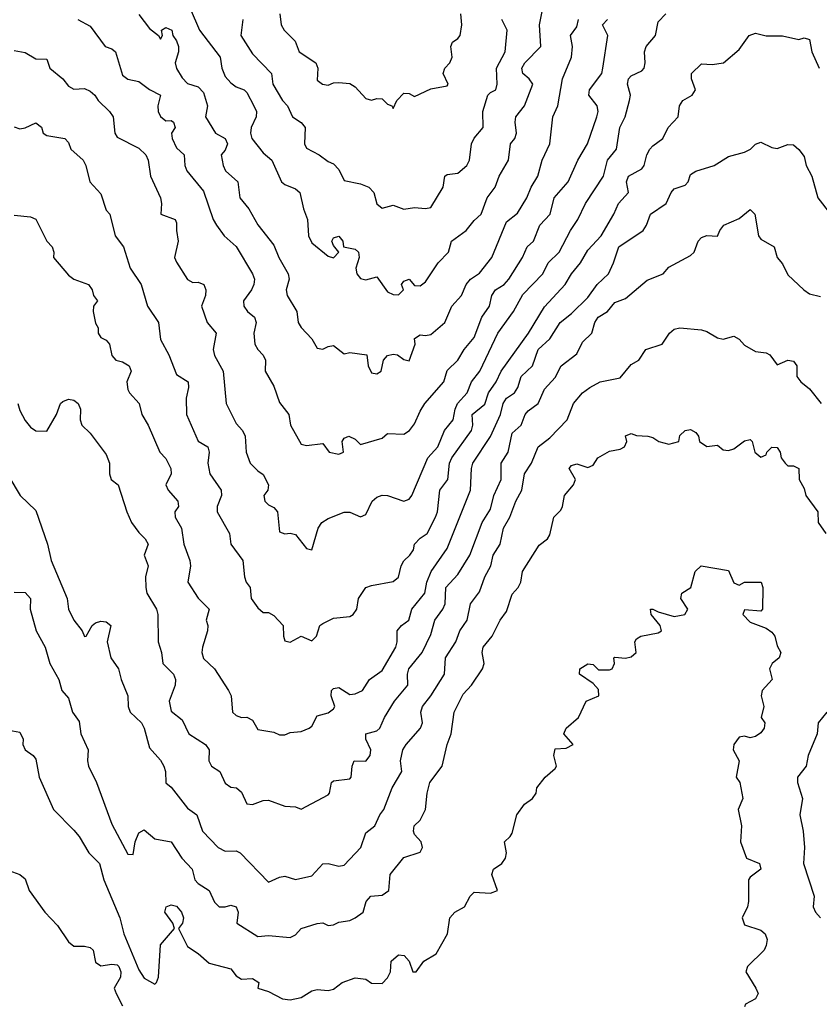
# Model space of a CAD drawing. Header units: metres. Extents: x -51132 to -49532, y -231222 to -229437.
# Tile 138 of 256: x -50477 to -50403, y -230682 to -230591. Entities that reach past the tile are written whole.
import ezdxf

# ---------------------------------------------------------------- set-up
doc = ezdxf.new("R2010")
doc.units = ezdxf.units.M
for name, color, linetype in [('CONTOUR_HALF', 8, 'Continuous'), ('CONTOUR_INDEX', 1, 'Continuous'), ('CONTOUR_INTER', 3, 'Continuous')]:
    doc.layers.add(name, color=color, linetype=linetype)

msp = doc.modelspace()

# ---------------------------------------------------------------- linework, layer by layer
at = {"layer": 'CONTOUR_HALF'}
for points, elevation in [([(-50460.827, -230589.759), (-50459.962, -230591.759), (-50458.039, -230594.259), (-50457.907, -230595.259), (-50457.58, -230596.035), (-50457.08, -230596.621), (-50456.58, -230596.976), (-50455.836, -230597.259), (-50455.58, -230597.511), (-50454.931, -230598.759), (-50454.711, -230599.259), (-50454.727, -230599.759), (-50455.174, -230600.759), (-50455.238, -230601.259), (-50455.122, -230601.759), (-50454.08, -230603.076), (-50453.29, -230603.759), (-50452.396, -230605.759), (-50452.08, -230606.029), (-50451.08, -230606.423), (-50450.697, -230606.759), (-50450.356, -230608.259), (-50449.978, -230609.259), (-50449.877, -230610.759), (-50449.58, -230611.391), (-50448.08, -230612.628), (-50447.58, -230612.778), (-50447.076, -230612.259), (-50447.58, -230611.653), (-50447.73, -230611.259), (-50447.58, -230610.929), (-50447.08, -230610.794), (-50446.728, -230611.259), (-50446.646, -230611.759), (-50445.58, -230611.99), (-50445.255, -230612.259), (-50445.212, -230612.759), (-50445.51, -230613.759), (-50445.413, -230614.259), (-50445.08, -230614.691), (-50444.58, -230614.833), (-50443.58, -230614.546), (-50442.58, -230615.919), (-50442.08, -230616.177), (-50441.58, -230616.207), (-50441.107, -230615.759), (-50441.287, -230615.259), (-50441.08, -230614.958), (-50440.58, -230614.758), (-50440.08, -230615.333), (-50439.58, -230615.384), (-50439.08, -230615.005), (-50437.913, -230613.259), (-50436.962, -230612.259), (-50436.664, -230611.259), (-50435.323, -230610.259), (-50434.58, -230609.334), (-50433.925, -230608.759), (-50433.365, -230607.259), (-50432.625, -230606.259), (-50432.258, -230605.259), (-50431.416, -230603.759), (-50431.214, -230602.259), (-50430.833, -230601.759), (-50430.665, -230601.259), (-50430.799, -230600.259), (-50430.736, -230599.759), (-50429.937, -230598.759), (-50429.156, -230596.759), (-50429.491, -230596.259), (-50430.088, -230595.759), (-50430.175, -230595.259), (-50429.885, -230594.759), (-50428.404, -230593.259), (-50428.529, -230591.259), (-50428.052, -230588.759)], 73.5), ([(-50471.214, -230590.759), (-50470.08, -230591.373), (-50468.696, -230593.259), (-50468.08, -230593.486), (-50467.741, -230593.759), (-50467.08, -230595.905), (-50466.58, -230596.28), (-50465.58, -230596.509), (-50464.58, -230597.236), (-50463.565, -230597.759), (-50463.823, -230598.759), (-50463.771, -230599.259), (-50463.58, -230599.742), (-50463.08, -230600.134), (-50462.58, -230600.105), (-50462.369, -230600.259), (-50462.223, -230600.759), (-50462.544, -230601.259), (-50462.479, -230601.759), (-50462.08, -230602.619), (-50461.366, -230603.259), (-50461.321, -230604.259), (-50461.127, -230604.759), (-50459.58, -230606.625), (-50458.689, -230609.259), (-50458.39, -230609.759), (-50457.692, -230610.759), (-50456.58, -230611.744), (-50455.08, -230614.264), (-50454.891, -230614.759), (-50454.937, -230615.259), (-50455.16, -230615.759), (-50455.896, -230616.759), (-50455.879, -230617.259), (-50455.541, -230617.759), (-50454.891, -230618.259), (-50454.719, -230618.759), (-50454.93, -230619.759), (-50454.839, -230620.759), (-50454.58, -230621.255), (-50454.08, -230621.78), (-50453.868, -230622.259), (-50453.901, -230623.259), (-50453.08, -230624.654), (-50452.58, -230626.157), (-50451.693, -230627.259), (-50451.544, -230628.259), (-50450.58, -230630.012), (-50450.08, -230630.141), (-50448.58, -230629.938), (-50447.983, -230630.759), (-50447.08, -230630.94), (-50446.664, -230630.759), (-50446.791, -230629.759), (-50446.58, -230629.467), (-50446.157, -230629.259), (-50445.58, -230629.54), (-50445.08, -230630.048), (-50443.08, -230629.467), (-50442.58, -230629.016), (-50441.08, -230629.076), (-50440.558, -230628.759), (-50440.08, -230628.13), (-50439.58, -230626.945), (-50439.136, -230626.259), (-50437.392, -230624.259), (-50437.08, -230623.202), (-50436.087, -230622.259), (-50435.514, -230621.259), (-50434.58, -230620.144), (-50433.884, -230618.259), (-50433.157, -230617.259), (-50432.935, -230616.259), (-50432.594, -230615.759), (-50431.815, -230615.259), (-50431.375, -230614.759), (-50430.125, -230612.759), (-50429.67, -230611.759), (-50429.08, -230611.242), (-50428.497, -230609.759), (-50427.563, -230608.759), (-50427.179, -230607.259), (-50425.902, -230605.759), (-50424.992, -230603.759), (-50424.092, -230602.259), (-50423.255, -230599.759), (-50423.131, -230599.259), (-50423.21, -230598.759), (-50423.973, -230597.759), (-50423.909, -230597.259), (-50422.782, -230595.759), (-50422.675, -230595.259), (-50422.24, -230592.259), (-50422.704, -230591.259), (-50422.255, -230590.759)], 74.5), ([(-50452.528, -230590.259), (-50452.421, -230591.259), (-50452.137, -230591.759), (-50451.113, -230592.759), (-50450.741, -230593.759), (-50449.22, -230594.759), (-50449.037, -230595.259), (-50449.08, -230596.39), (-50448.582, -230596.759), (-50448.08, -230596.849), (-50447.58, -230596.635), (-50447.08, -230596.593), (-50446.08, -230596.695), (-50445.58, -230596.991), (-50444.58, -230598.071), (-50444.08, -230598.213), (-50443.58, -230598.071), (-50443.08, -230598.11), (-50442.58, -230598.587), (-50442.195, -230598.759), (-50442.08, -230598.989), (-50441.74, -230598.259), (-50441.08, -230597.571), (-50440.58, -230597.598), (-50440.08, -230597.872), (-50438.58, -230597.173), (-50437.08, -230596.901), (-50436.972, -230596.759), (-50437.431, -230595.759), (-50437.302, -230595.259), (-50436.836, -230594.759), (-50436.626, -230594.259), (-50436.738, -230593.259), (-50436.58, -230592.856), (-50436.08, -230592.54), (-50435.878, -230592.259), (-50435.731, -230591.259), (-50435.797, -230590.259)], 72.5), ([(-50477.08, -230600.682), (-50476.58, -230600.859), (-50476.08, -230600.77), (-50475.08, -230600.327), (-50474.58, -230600.714), (-50474.415, -230601.259), (-50474.08, -230601.474), (-50472.409, -230601.759), (-50472.08, -230602.127), (-50471.851, -230602.759), (-50470.723, -230603.759), (-50470.475, -230604.259), (-50470.115, -230605.759), (-50469.08, -230606.877), (-50468.58, -230608.383), (-50468.237, -230608.759), (-50467.757, -230610.759), (-50466.993, -230611.759), (-50466.366, -230613.759), (-50465.348, -230615.259), (-50464.758, -230617.259), (-50463.767, -230618.759), (-50463.58, -230620.328), (-50462.808, -230621.759), (-50462.08, -230623.582), (-50461.01, -230624.259), (-50460.972, -230624.759), (-50461.203, -230625.759), (-50461.169, -230627.259), (-50460.08, -230629.72), (-50459.188, -230630.259), (-50459.072, -230630.759), (-50459.184, -230631.759), (-50459.009, -230632.759), (-50457.974, -230634.259), (-50457.92, -230634.759), (-50458.318, -230635.759), (-50458.328, -230636.259), (-50457.18, -230638.259), (-50457.083, -230639.259), (-50455.964, -230640.759), (-50455.804, -230642.259), (-50455.651, -230642.759), (-50455.29, -230643.259), (-50455.203, -230644.259), (-50454.58, -230645.135), (-50454.08, -230645.555), (-50453.58, -230645.552), (-50453.08, -230645.836), (-50452.216, -230646.759), (-50452.212, -230647.759), (-50452.08, -230648.191), (-50451.58, -230648.298), (-50450.58, -230647.751), (-50449.58, -230648.177), (-50449.14, -230647.759), (-50448.834, -230646.759), (-50448.58, -230646.569), (-50447.58, -230646.093), (-50446.08, -230645.941), (-50445.771, -230645.759), (-50445.432, -230645.259), (-50445.27, -230644.259), (-50444.58, -230643.26), (-50444.08, -230643.063), (-50442.08, -230642.707), (-50441.58, -230642.303), (-50441.328, -230641.259), (-50441.08, -230640.792), (-50440.512, -230640.259), (-50440.196, -230639.759), (-50440.08, -230639.231), (-50439.58, -230638.698), (-50438.929, -230638.259), (-50438.156, -230636.759), (-50437.96, -230636.259), (-50437.737, -230634.259), (-50437.016, -230633.259), (-50436.845, -230631.759), (-50436.656, -230631.259), (-50434.81, -230628.759), (-50434.715, -230628.259), (-50434.769, -230627.259), (-50433.58, -230626.311), (-50433.242, -230625.259), (-50432.548, -230624.259), (-50432.072, -230623.259), (-50429.545, -230619.759), (-50428.08, -230617.331), (-50426.175, -230615.259), (-50425.589, -230614.259), (-50424.757, -230613.259), (-50424.08, -230612.088), (-50422.839, -230610.759), (-50421.678, -230608.759), (-50421.249, -230607.759), (-50420.329, -230606.759), (-50420.499, -230605.759), (-50420.318, -230605.259), (-50419.08, -230604.58), (-50418.88, -230604.259), (-50418.631, -230603.259), (-50418.34, -230602.759), (-50418.08, -230602.433), (-50417.148, -230601.759), (-50416.643, -230600.759), (-50415.733, -230599.759), (-50415.607, -230598.759), (-50415.307, -230598.259), (-50414.43, -230597.759), (-50414.136, -230597.259), (-50414.48, -230596.259), (-50414.483, -230595.759), (-50413.58, -230594.868), (-50412.58, -230594.926), (-50411.524, -230594.759), (-50410.08, -230593.533), (-50409.173, -230592.259), (-50408.58, -230592.019), (-50407.58, -230592.265), (-50406.08, -230592.291), (-50404.58, -230592.622), (-50404.08, -230592.476), (-50403.58, -230592.607), (-50403.365, -230593.759), (-50402.678, -230595.259)], 75.5), ([(-50476.768, -230626.259), (-50476.58, -230626.895), (-50476.08, -230627.821), (-50475.58, -230628.437), (-50475.08, -230628.765), (-50474.08, -230628.819), (-50473.189, -230627.259), (-50472.811, -230626.259), (-50472.58, -230626.067), (-50472.08, -230625.851), (-50471.58, -230625.945), (-50471.188, -230626.259), (-50470.962, -230626.759), (-50470.984, -230627.759), (-50470.854, -230628.259), (-50470.08, -230628.985), (-50468.58, -230630.97), (-50468.286, -230631.759), (-50468.283, -230632.759), (-50468.134, -230633.259), (-50467.48, -230633.759), (-50466.683, -230636.259), (-50466.237, -230637.259), (-50465.58, -230638.174), (-50464.973, -230638.759), (-50464.718, -230639.259), (-50465.092, -230640.259), (-50464.706, -230641.259), (-50464.945, -230642.259), (-50464.937, -230643.259), (-50464.822, -230643.759), (-50463.923, -230645.259), (-50463.82, -230645.759), (-50463.798, -230648.259), (-50463.483, -230649.259), (-50463.366, -230650.259), (-50462.356, -230651.259), (-50462.17, -230651.759), (-50462.222, -230652.259), (-50462.755, -230653.759), (-50462.58, -230654.67), (-50461.58, -230655.474), (-50460.965, -230656.759), (-50459.412, -230657.759), (-50459.07, -230658.259), (-50459.096, -230659.259), (-50458.87, -230659.759), (-50458.08, -230660.249), (-50457.58, -230661.313), (-50457.08, -230661.71), (-50456.534, -230661.759), (-50456.08, -230662.144), (-50455.58, -230663.238), (-50455.08, -230663.298), (-50454.08, -230662.932), (-50453.58, -230662.912), (-50452.08, -230663.46), (-50451.08, -230663.526), (-50450.58, -230663.725), (-50448.08, -230662.403), (-50447.951, -230662.259), (-50447.778, -230661.259), (-50447.58, -230661.098), (-50446.08, -230660.915), (-50445.951, -230660.759), (-50445.853, -230659.759), (-50445.676, -230659.259), (-50444.58, -230659.287), (-50444.184, -230658.759), (-50444.125, -230658.259), (-50444.598, -230657.259), (-50444.588, -230656.759), (-50443.58, -230656.507), (-50443.297, -230656.259), (-50442.872, -230655.259), (-50441.95, -230653.759), (-50440.703, -230652.259), (-50440.747, -230651.259), (-50440.611, -230650.759), (-50439.395, -230649.259), (-50438.58, -230647.582), (-50438.228, -230646.259), (-50437.475, -230645.259), (-50437.258, -230644.759), (-50437.191, -230643.259), (-50436.08, -230642.062), (-50434.966, -230640.259), (-50433.852, -230637.259), (-50433.08, -230636.025), (-50432.767, -230634.759), (-50432.09, -230633.259), (-50432.084, -230631.759), (-50431.439, -230630.759), (-50431.08, -230628.984), (-50430.226, -230628.259), (-50429.867, -230627.259), (-50429.58, -230626.921), (-50428.678, -230626.259), (-50428.08, -230624.92), (-50427.08, -230623.837), (-50426.55, -230622.759), (-50425.08, -230621.645), (-50424.58, -230620.575), (-50423.704, -230619.759), (-50423.415, -230618.759), (-50423.126, -230618.259), (-50422.257, -230617.759), (-50421.58, -230616.903), (-50420.58, -230616.554), (-50418.58, -230614.853), (-50417.114, -230614.259), (-50416.58, -230613.651), (-50414.58, -230612.562), (-50414.257, -230612.259), (-50413.887, -230611.259), (-50413.58, -230610.914), (-50413.08, -230610.742), (-50412.08, -230610.776), (-50411.888, -230610.259), (-50411.515, -230609.759), (-50410.08, -230609.156), (-50409.08, -230608.332), (-50408.624, -230608.759), (-50408.287, -230610.759), (-50408.08, -230611.081), (-50406.84, -230611.759), (-50406.564, -230612.759), (-50406.08, -230613.359), (-50405.58, -230614.364), (-50404.109, -230615.759), (-50403.58, -230616.115), (-50402.58, -230616.377)], 76.5), ([(-50477.08, -230643.692), (-50476.08, -230643.715), (-50475.591, -230644.259), (-50475.606, -230645.259), (-50475.049, -230647.259), (-50474.238, -230648.759), (-50473.797, -230650.259), (-50472.978, -230651.759), (-50472.69, -230652.759), (-50472.08, -230653.481), (-50471.689, -230654.759), (-50471.08, -230655.627), (-50470.936, -230656.759), (-50470.263, -230658.259), (-50470.32, -230659.259), (-50470.227, -230659.759), (-50469.486, -230661.259), (-50468.08, -230665.102), (-50466.58, -230667.885), (-50466.08, -230667.922), (-50465.924, -230666.759), (-50465.58, -230665.914), (-50465.08, -230665.643), (-50464.08, -230666.463), (-50462.58, -230666.758), (-50461.6, -230668.259), (-50460.637, -230669.259), (-50460.386, -230670.259), (-50460.08, -230670.603), (-50459.08, -230671.239), (-50458.58, -230672.324), (-50458.149, -230672.759), (-50457.58, -230672.767), (-50457.08, -230672.608), (-50456.579, -230672.759), (-50456.394, -230673.259), (-50456.515, -230674.259), (-50454.58, -230675.48), (-50453.58, -230675.409), (-50451.58, -230675.595), (-50451.08, -230675.332), (-50450.564, -230674.759), (-50449.08, -230674.29), (-50448.58, -230674.243), (-50448.08, -230674.492), (-50447.58, -230674.418), (-50447.08, -230674.175), (-50446.08, -230674.022), (-50445.58, -230673.775), (-50444.846, -230673.259), (-50444.555, -230672.259), (-50444.118, -230671.759), (-50443.08, -230671.687), (-50442.463, -230671.259), (-50442.348, -230669.759), (-50441.08, -230668.187), (-50439.58, -230667.707), (-50439.365, -230667.259), (-50439.47, -230666.759), (-50440.08, -230666.071), (-50440.199, -230665.759), (-50440.13, -230665.259), (-50439.58, -230664.752), (-50439.074, -230663.759), (-50438.918, -230662.259), (-50438.674, -230661.259), (-50437.536, -230659.759), (-50437.087, -230657.759), (-50436.697, -230656.759), (-50436.435, -230654.759), (-50435.58, -230653.103), (-50434.832, -230652.259), (-50433.801, -230650.759), (-50433.658, -230650.259), (-50433.828, -230649.259), (-50433.745, -230648.759), (-50432.905, -230647.759), (-50432.17, -230646.259), (-50431.58, -230645.469), (-50431.08, -230643.869), (-50430.518, -230643.259), (-50430.255, -230642.759), (-50430.108, -230641.759), (-50428.58, -230639.34), (-50427.813, -230638.759), (-50427.58, -230638.394), (-50427.205, -230636.759), (-50426.58, -230636.103), (-50426.405, -230635.759), (-50426.228, -230634.759), (-50425.402, -230633.759), (-50425.222, -230633.259), (-50425.784, -230632.259), (-50425.58, -230631.989), (-50425.08, -230631.828), (-50424.08, -230632.172), (-50423.58, -230631.939), (-50423.164, -230631.259), (-50422.08, -230630.648), (-50421.08, -230630.475), (-50420.672, -230630.259), (-50420.47, -230629.759), (-50420.58, -230629.23), (-50420.08, -230629.027), (-50419.58, -230629.195), (-50418.514, -230629.259), (-50418.08, -230629.388), (-50417.525, -230629.759), (-50416.58, -230630.01), (-50415.676, -230629.759), (-50415.58, -230629.206), (-50415.08, -230628.731), (-50414.58, -230628.656), (-50414.08, -230628.924), (-50413.834, -230629.259), (-50413.762, -230629.759), (-50413.08, -230630.232), (-50412.08, -230630.105), (-50411.58, -230630.54), (-50411.08, -230630.587), (-50410.58, -230630.443), (-50409.58, -230629.709), (-50409.08, -230629.589), (-50408.883, -230629.759), (-50408.635, -230630.759), (-50408.08, -230631.203), (-50407.58, -230630.994), (-50407.525, -230630.759), (-50407.08, -230630.279), (-50406.58, -230630.302), (-50406.296, -230630.759), (-50406.193, -230631.259), (-50405.839, -230631.759), (-50405.58, -230631.998), (-50405.08, -230632.012), (-50404.58, -230632.249), (-50404.542, -230633.259), (-50404.08, -230634.105), (-50403.919, -230634.759), (-50402.813, -230636.259), (-50402.795, -230637.259), (-50402.076, -230638.259)], 77.5), ([(-50401.976, -230654.759), (-50402.79, -230655.759), (-50402.881, -230656.759), (-50403.707, -230658.759), (-50403.883, -230659.759), (-50404.691, -230660.759), (-50404.681, -230661.259), (-50404.237, -230662.759), (-50404.469, -230664.259), (-50404.168, -230665.759), (-50404.033, -230667.259), (-50404.132, -230668.759), (-50403.166, -230671.759), (-50403.245, -230672.759), (-50403.037, -230673.259), (-50402.58, -230673.768)], 77.5), ([(-50477.58, -230669.403), (-50476.58, -230669.762), (-50476.08, -230670.181), (-50475.699, -230671.259), (-50474.267, -230673.259), (-50473.08, -230674.477), (-50472.08, -230675.998), (-50471.58, -230676.397), (-50470.58, -230676.385), (-50470.08, -230676.518), (-50469.785, -230676.759), (-50469.58, -230677.869), (-50469.08, -230678.214), (-50468.08, -230678.061), (-50467.58, -230678.099), (-50467.421, -230678.259), (-50467.226, -230678.759), (-50467.263, -230679.259), (-50467.866, -230680.259), (-50467.67, -230680.759), (-50467.08, -230681.888)], 78.5)]:
    msp.add_lwpolyline(points, dxfattribs=dict(at, elevation=elevation))
at = {"layer": 'CONTOUR_INDEX', "elevation": 75}
msp.add_lwpolyline([(-50477.08, -230593.627), (-50476.08, -230593.82), (-50475.08, -230594.391), (-50474.08, -230594.435), (-50473.808, -230595.259), (-50472.609, -230596.259), (-50472.08, -230596.916), (-50471.58, -230597.208), (-50470.58, -230597.136), (-50470.08, -230597.4), (-50469.637, -230597.759), (-50469.324, -230598.259), (-50468.281, -230599.259), (-50467.941, -230599.759), (-50467.8, -230601.259), (-50467.58, -230601.648), (-50465.58, -230602.657), (-50464.915, -230603.259), (-50464.703, -230603.759), (-50464.496, -230605.259), (-50463.569, -230607.259), (-50463.479, -230607.759), (-50463.548, -230608.759), (-50462.227, -230609.259), (-50462.08, -230609.548), (-50462.105, -230610.259), (-50461.921, -230611.259), (-50462.264, -230612.759), (-50462.08, -230613.185), (-50461.08, -230614.796), (-50460.58, -230615.064), (-50460.08, -230615.037), (-50459.556, -230615.259), (-50459.39, -230615.759), (-50459.402, -230616.259), (-50459.775, -230617.259), (-50459.254, -230618.759), (-50458.43, -230619.759), (-50458.695, -230621.259), (-50458.58, -230621.814), (-50457.792, -230623.259), (-50457.503, -230626.259), (-50456.58, -230628.107), (-50455.998, -230628.759), (-50455.758, -230629.259), (-50455.641, -230630.759), (-50455.276, -230631.759), (-50454.58, -230632.476), (-50454.08, -230632.797), (-50453.573, -230633.759), (-50453.652, -230634.259), (-50454.029, -230634.759), (-50453.925, -230635.259), (-50453.58, -230635.611), (-50453.08, -230635.867), (-50452.756, -230636.259), (-50452.58, -230638.095), (-50452.08, -230638.289), (-50451.58, -230638.221), (-50451.08, -230638.367), (-50450.08, -230639.636), (-50449.58, -230639.767), (-50448.982, -230637.759), (-50448.65, -230637.259), (-50448.08, -230636.862), (-50446.58, -230636.302), (-50446.08, -230636.304), (-50445.08, -230636.72), (-50444.58, -230636.506), (-50443.994, -230635.259), (-50443.58, -230634.898), (-50443.08, -230634.724), (-50442.58, -230634.737), (-50441.08, -230635.276), (-50440.58, -230635.103), (-50440.351, -230634.759), (-50438.861, -230631.259), (-50437.945, -230630.259), (-50437.334, -230628.759), (-50436.515, -230627.759), (-50436.341, -230626.759), (-50436.109, -230626.259), (-50435.222, -230625.259), (-50434.812, -230624.259), (-50434.064, -230623.259), (-50432.4, -230619.759), (-50430.956, -230617.759), (-50430.08, -230616.171), (-50428.219, -230614.259), (-50427.729, -230613.259), (-50426.714, -230612.259), (-50425.689, -230610.259), (-50424.985, -230609.259), (-50424.299, -230607.759), (-50422.611, -230605.259), (-50422.258, -230603.759), (-50421.435, -230602.759), (-50421.107, -230600.759), (-50420.617, -230599.759), (-50420.225, -230598.259), (-50420.129, -230597.759), (-50420.418, -230596.759), (-50420.326, -230596.259), (-50420.08, -230595.981), (-50419.08, -230595.524), (-50418.879, -230595.259), (-50418.77, -230594.759), (-50418.825, -230593.759), (-50418.669, -230593.259), (-50417.817, -230592.259), (-50417.58, -230590.999), (-50416.873, -230590.259)], dxfattribs=at)
at = {"layer": 'CONTOUR_INTER'}
for points, elevation in [([(-50465.58, -230590.318), (-50464.58, -230591.604), (-50463.747, -230592.259), (-50463.58, -230592.597), (-50463.37, -230592.259), (-50463.487, -230591.759), (-50463.08, -230591.504), (-50462.524, -230591.759), (-50462.419, -230592.259), (-50462.08, -230592.729), (-50461.917, -230593.259), (-50461.915, -230593.759), (-50462.206, -230594.759), (-50462.08, -230595.284), (-50461.58, -230596.157), (-50461.08, -230596.685), (-50460.08, -230597.003), (-50459.58, -230597.518), (-50459.234, -230598.759), (-50459.408, -230599.759), (-50458.489, -230601.259), (-50457.58, -230601.75), (-50457.385, -230602.259), (-50457.58, -230602.829), (-50457.962, -230603.259), (-50457.787, -230604.259), (-50457.549, -230604.759), (-50456.407, -230605.759), (-50456.227, -230607.259), (-50455.404, -230608.259), (-50454.58, -230609.747), (-50453.08, -230611.613), (-50452.629, -230612.759), (-50451.764, -230614.259), (-50451.69, -230614.759), (-50451.967, -230615.759), (-50451.859, -230616.259), (-50450.955, -230617.759), (-50450.844, -230618.759), (-50450.58, -230619.215), (-50449.583, -230620.259), (-50449.08, -230621.127), (-50448.58, -230621.214), (-50448.08, -230620.969), (-50447.58, -230620.898), (-50446.58, -230621.649), (-50446.08, -230621.547), (-50444.492, -230621.759), (-50444.362, -230622.759), (-50444.08, -230623.405), (-50443.58, -230623.504), (-50443.167, -230623.259), (-50442.946, -230622.259), (-50442.58, -230621.828), (-50442.08, -230621.681), (-50441.677, -230621.759), (-50441.08, -230622.196), (-50440.58, -230622.294), (-50440.044, -230620.759), (-50440.08, -230620.229), (-50439.58, -230619.906), (-50439.08, -230619.975), (-50438.58, -230619.869), (-50437.293, -230618.759), (-50436.647, -230617.259), (-50435.743, -230616.259), (-50435.317, -230615.259), (-50434.914, -230614.759), (-50434.08, -230614.195), (-50432.935, -230612.759), (-50431.58, -230609.473), (-50430.58, -230608.665), (-50429.704, -230607.259), (-50429.308, -230606.259), (-50428.702, -230605.259), (-50428.296, -230603.759), (-50427.588, -230602.259), (-50427.312, -230599.759), (-50426.859, -230598.759), (-50426.423, -230596.259), (-50425.585, -230594.259), (-50425.476, -230593.259), (-50425.66, -230592.259), (-50425.08, -230591.448), (-50424.922, -230590.759)], 74), ([(-50455.946, -230590.759), (-50456.156, -230592.259), (-50455.08, -230593.937), (-50453.321, -230595.759), (-50453.181, -230596.759), (-50452.308, -230598.259), (-50451.831, -230598.759), (-50451.371, -230599.759), (-50450.58, -230600.296), (-50450.195, -230600.759), (-50450.275, -230602.259), (-50450.08, -230602.671), (-50448.902, -230603.259), (-50448.08, -230603.897), (-50447.58, -230604.12), (-50447.08, -230604.615), (-50446.58, -230605.646), (-50445.08, -230605.943), (-50444.325, -230606.259), (-50443.839, -230606.759), (-50443.58, -230607.805), (-50443.08, -230608.21), (-50442.08, -230607.923), (-50441.08, -230608.301), (-50440.08, -230608.134), (-50439.08, -230608.229), (-50438.58, -230608.154), (-50437.446, -230606.259), (-50437.29, -230605.259), (-50437.08, -230605.096), (-50436.08, -230604.955), (-50435.253, -230604.259), (-50435.017, -230603.759), (-50434.835, -230602.259), (-50434.58, -230601.723), (-50433.761, -230600.759), (-50433.793, -230599.259), (-50433.317, -230597.759), (-50433.08, -230597.504), (-50432.566, -230597.259), (-50432.445, -230596.759), (-50432.5, -230595.259), (-50431.727, -230593.759), (-50431.539, -230591.759), (-50432.016, -230590.759)], 73), ([(-50477.08, -230608.846), (-50475.58, -230609.012), (-50475.08, -230609.209), (-50474.08, -230611.254), (-50473.584, -230611.759), (-50473.436, -230612.259), (-50473.468, -230612.759), (-50472.08, -230614.396), (-50471.58, -230614.756), (-50470.214, -230615.259), (-50469.892, -230615.759), (-50469.766, -230616.259), (-50469.406, -230616.759), (-50469.761, -230617.259), (-50469.794, -230617.759), (-50469.58, -230618.841), (-50469.33, -230619.259), (-50469.329, -230619.759), (-50469.08, -230620.147), (-50468.58, -230620.385), (-50468.277, -230620.759), (-50468.08, -230621.812), (-50467.695, -230622.259), (-50467.08, -230622.393), (-50466.453, -230622.759), (-50466.289, -230623.259), (-50466.686, -230624.259), (-50466.58, -230624.946), (-50466.447, -230625.259), (-50465.554, -230626.259), (-50465.281, -230627.259), (-50464.706, -230628.259), (-50463.637, -230630.759), (-50463.08, -230631.316), (-50462.616, -230632.259), (-50462.572, -230632.759), (-50463.081, -230633.759), (-50462.857, -230634.259), (-50461.959, -230635.259), (-50461.908, -230635.759), (-50462.232, -230636.259), (-50462.216, -230636.759), (-50461.629, -230637.759), (-50461.407, -230639.259), (-50460.864, -230640.759), (-50460.796, -230641.259), (-50461.032, -230642.759), (-50460.08, -230644.248), (-50459.069, -230645.259), (-50459.344, -230646.259), (-50459.191, -230646.759), (-50459.223, -230647.259), (-50459.7, -230648.759), (-50459.751, -230649.259), (-50459.58, -230649.822), (-50458.58, -230650.77), (-50457.272, -230652.759), (-50457.038, -230653.259), (-50456.924, -230654.759), (-50456.58, -230655.088), (-50456.08, -230655.274), (-50455.58, -230655.237), (-50455.08, -230655.519), (-50454.58, -230656.362), (-50453.08, -230656.629), (-50452.58, -230656.862), (-50452.08, -230656.875), (-50451.58, -230656.646), (-50450.58, -230656.548), (-50449.813, -230656.259), (-50449.58, -230656.047), (-50449.08, -230655.12), (-50448.08, -230654.827), (-50447.58, -230654.456), (-50447.451, -230654.259), (-50447.797, -230653.259), (-50447.762, -230652.759), (-50447.58, -230652.587), (-50447.08, -230652.503), (-50446.08, -230653.122), (-50445.58, -230653.068), (-50444.901, -230652.759), (-50444.26, -230651.759), (-50443.08, -230650.922), (-50441.82, -230648.759), (-50441.688, -230648.259), (-50441.69, -230647.259), (-50441.31, -230646.759), (-50440.63, -230646.259), (-50440.351, -230645.259), (-50439.143, -230643.759), (-50438.939, -230642.759), (-50438.551, -230641.759), (-50437.08, -230639.65), (-50434.906, -230634.259), (-50434.836, -230632.259), (-50434.709, -230631.759), (-50433.08, -230629.293), (-50432.158, -230627.259), (-50431.9, -230626.259), (-50431.58, -230625.751), (-50430.857, -230625.259), (-50430.549, -230624.759), (-50430.221, -230623.759), (-50429.182, -230622.759), (-50428.667, -230621.259), (-50427.588, -230620.259), (-50426.635, -230618.759), (-50425.58, -230617.926), (-50424.08, -230616.458), (-50423.207, -230615.259), (-50422.178, -230614.259), (-50421.691, -230613.259), (-50421.219, -230611.759), (-50418.97, -230610.259), (-50418.643, -230609.759), (-50418.271, -230608.759), (-50416.823, -230607.759), (-50416.359, -230606.759), (-50416.08, -230606.429), (-50415.08, -230606.065), (-50414.803, -230605.759), (-50414.58, -230605.097), (-50414.08, -230604.794), (-50412.41, -230604.259), (-50411.08, -230603.44), (-50409.58, -230603.021), (-50409.032, -230602.759), (-50408.58, -230602.296), (-50408.08, -230602.096), (-50407.08, -230602.602), (-50406.58, -230602.678), (-50405.58, -230602.305), (-50405.08, -230602.356), (-50404.58, -230602.796), (-50404.08, -230603.43), (-50403.885, -230604.259), (-50403.361, -230605.259), (-50402.805, -230607.259), (-50401.632, -230608.759)], 76), ([(-50477.58, -230632.979), (-50476.539, -230634.759), (-50475.08, -230636.133), (-50474, -230639.259), (-50473.665, -230640.759), (-50472.187, -230644.259), (-50472.075, -230645.259), (-50471.58, -230646.266), (-50470.815, -230647.259), (-50470.58, -230647.788), (-50470.448, -230647.759), (-50469.876, -230646.759), (-50469.58, -230646.513), (-50469.08, -230646.374), (-50468.58, -230646.413), (-50468.152, -230646.759), (-50468.507, -230648.259), (-50468.166, -230649.759), (-50467.463, -230650.759), (-50467.205, -230651.759), (-50466.593, -230653.259), (-50466.543, -230654.259), (-50466.382, -230654.759), (-50465.311, -230655.759), (-50465.063, -230656.259), (-50464.58, -230658.055), (-50463.58, -230659.209), (-50463.254, -230659.759), (-50463.11, -230660.259), (-50463.08, -230661.29), (-50462.58, -230661.709), (-50461.08, -230663.646), (-50460.203, -230664.259), (-50459.686, -230665.759), (-50458.232, -230667.259), (-50457.58, -230667.597), (-50456.58, -230667.579), (-50456.206, -230667.759), (-50453.58, -230670.467), (-50452.58, -230670.008), (-50452.08, -230669.93), (-50451.08, -230670.214), (-50449.58, -230669.893), (-50448.58, -230668.787), (-50448.08, -230668.74), (-50447.08, -230668.986), (-50446.58, -230668.891), (-50445.053, -230667.259), (-50444.58, -230665.922), (-50443.766, -230665.259), (-50443.302, -230664.259), (-50442.931, -230663.759), (-50442.148, -230661.759), (-50441.256, -230660.259), (-50441.396, -230659.259), (-50441.178, -230658.259), (-50440.874, -230657.759), (-50439.542, -230656.259), (-50439.356, -230655.759), (-50439.514, -230654.759), (-50439.364, -230654.259), (-50438.584, -230653.259), (-50437.326, -230651.259), (-50437.236, -230649.759), (-50436.273, -230648.259), (-50435.895, -230647.259), (-50435.211, -230646.259), (-50434.918, -230644.759), (-50434.08, -230643.645), (-50433.599, -230642.259), (-50433.052, -230641.259), (-50432.815, -230640.259), (-50432.171, -230639.259), (-50431.861, -230637.759), (-50431.284, -230636.759), (-50430.728, -230635.259), (-50430.185, -230634.259), (-50429.932, -230632.759), (-50429.292, -230631.759), (-50428.658, -230630.259), (-50427.58, -230629.416), (-50425.987, -230627.759), (-50425.41, -230626.259), (-50424.58, -230625.268), (-50423.901, -230624.759), (-50422.925, -230624.259), (-50421.08, -230623.873), (-50420.08, -230622.656), (-50419.346, -230622.259), (-50418.713, -230621.259), (-50417.213, -230620.759), (-50416.527, -230619.759), (-50416.08, -230619.368), (-50415.58, -230619.246), (-50413.58, -230619.457), (-50413.08, -230619.609), (-50412.08, -230620.196), (-50411.58, -230620.294), (-50410.58, -230620.037), (-50410.08, -230620.312), (-50409.58, -230620.862), (-50408.58, -230621.446), (-50407.58, -230621.553), (-50407.243, -230621.759), (-50406.58, -230622.678), (-50405.58, -230622.245), (-50405.08, -230622.348), (-50404.764, -230622.759), (-50404.765, -230623.759), (-50404.379, -230624.259), (-50403.58, -230624.896), (-50402.513, -230626.259)], 77), ([(-50477.58, -230656.443), (-50476.58, -230656.609), (-50476.27, -230657.259), (-50476.294, -230657.759), (-50476.077, -230658.259), (-50475.33, -230658.759), (-50475.08, -230659.125), (-50474.778, -230660.759), (-50473.462, -230663.759), (-50471.58, -230665.676), (-50471.091, -230666.259), (-50470.184, -230667.759), (-50469.191, -230668.759), (-50468.807, -230670.259), (-50467.322, -230673.759), (-50466.955, -230675.259), (-50465.58, -230678.576), (-50465.08, -230679.33), (-50464.08, -230679.9), (-50463.938, -230679.759), (-50463.76, -230679.259), (-50463.56, -230676.259), (-50462.267, -230674.759), (-50462.426, -230674.259), (-50463.168, -230673.259), (-50463.048, -230672.759), (-50462.58, -230672.554), (-50462.08, -230672.695), (-50461.623, -230673.259), (-50461.45, -230673.759), (-50461.52, -230674.259), (-50461.904, -230674.759), (-50461.08, -230676.421), (-50460.08, -230677.078), (-50459.08, -230677.944), (-50457.08, -230678.485), (-50456.58, -230679.119), (-50456.08, -230679.421), (-50455.08, -230679.38), (-50454.488, -230679.759), (-50454.58, -230680.268), (-50453.58, -230680.566), (-50452.297, -230681.259), (-50451.58, -230681.359), (-50450.58, -230681.124), (-50449.58, -230680.5), (-50449.08, -230680.406), (-50448.08, -230680.473), (-50447.58, -230680.355), (-50446.765, -230679.759), (-50445.58, -230679.315), (-50444.58, -230679.445), (-50444.08, -230679.792), (-50443.08, -230679.827), (-50442.58, -230679.313), (-50442.326, -230678.759), (-50442.263, -230677.759), (-50441.58, -230677.177), (-50441.057, -230677.259), (-50440.594, -230677.759), (-50440.237, -230678.759), (-50439.924, -230678.759), (-50439.242, -230677.759), (-50438.08, -230677.098), (-50437.045, -230675.259), (-50436.819, -230673.759), (-50436.37, -230673.259), (-50435.474, -230672.759), (-50434.942, -230671.759), (-50434.58, -230671.391), (-50433.08, -230671.48), (-50432.437, -230671.259), (-50432.952, -230669.759), (-50432.798, -230669.259), (-50432.008, -230668.759), (-50431.67, -230668.259), (-50431.602, -230667.759), (-50431.771, -230666.759), (-50431.238, -230666.259), (-50431.08, -230665.948), (-50430.641, -230664.259), (-50429.914, -230663.259), (-50429.198, -230662.759), (-50428.851, -230662.259), (-50428.778, -230661.759), (-50428.032, -230660.759), (-50427.08, -230659.979), (-50426.984, -230659.759), (-50427.223, -230658.759), (-50427.08, -230658.163), (-50426.08, -230658.097), (-50425.444, -230657.759), (-50426.283, -230656.759), (-50426.079, -230656.259), (-50424.926, -230655.259), (-50424.238, -230653.759), (-50423.055, -230653.259), (-50423.08, -230652.659), (-50423.58, -230652.112), (-50424.838, -230651.259), (-50424.814, -230650.759), (-50424.08, -230650.297), (-50423.58, -230650.356), (-50423.08, -230650.843), (-50422.08, -230650.856), (-50421.815, -230650.759), (-50421.611, -230650.259), (-50421.665, -230649.759), (-50421.58, -230649.698), (-50420.58, -230649.779), (-50420.08, -230649.664), (-50419.601, -230649.259), (-50419.717, -230648.259), (-50419.58, -230648), (-50419.175, -230647.759), (-50417.58, -230647.449), (-50417.25, -230647.259), (-50417.378, -230646.759), (-50418.211, -230645.759), (-50418.295, -230645.259), (-50418.08, -230645.238), (-50417.58, -230645.492), (-50416.08, -230645.915), (-50415.122, -230645.759), (-50414.837, -230645.259), (-50415.464, -230644.259), (-50415.387, -230643.759), (-50414.557, -230643.259), (-50414.167, -230641.759), (-50413.587, -230641.259), (-50411.08, -230641.693), (-50410.58, -230642.812), (-50410.08, -230643.023), (-50409.58, -230642.753), (-50408.044, -230642.759), (-50407.894, -230643.259), (-50407.923, -230645.259), (-50408.08, -230645.444), (-50409.58, -230645.32), (-50409.746, -230645.759), (-50409.08, -230646.45), (-50407.58, -230647), (-50407.08, -230647.374), (-50406.776, -230647.759), (-50406.58, -230648.635), (-50406.247, -230649.259), (-50406.396, -230649.759), (-50407.044, -230650.259), (-50407.295, -230650.759), (-50407.05, -230651.759), (-50407.971, -230652.759), (-50408.05, -230653.259), (-50407.794, -230654.259), (-50408.062, -230655.259), (-50407.708, -230655.759), (-50407.768, -230656.259), (-50408.08, -230656.674), (-50408.58, -230657.022), (-50409.08, -230657.148), (-50409.58, -230656.981), (-50410.08, -230657.075), (-50410.594, -230657.759), (-50410.647, -230658.259), (-50410.076, -230659.259), (-50410.379, -230660.759), (-50410.027, -230661.259), (-50409.75, -230662.759), (-50410.188, -230663.759), (-50409.874, -230665.259), (-50409.955, -230666.759), (-50409.397, -230668.259), (-50408.222, -230668.759), (-50408.072, -230669.259), (-50409.08, -230670), (-50409.229, -230670.259), (-50409.229, -230672.259), (-50409.328, -230672.759), (-50409.796, -230673.759), (-50409.58, -230674.427), (-50408.08, -230674.923), (-50407.674, -230675.259), (-50407.508, -230675.759), (-50407.58, -230676.336), (-50407.788, -230676.759), (-50409.303, -230678.259), (-50409.484, -230678.759), (-50408.531, -230680.259), (-50408.344, -230680.759), (-50408.567, -230681.259), (-50409.498, -230681.759), (-50409.58, -230681.982)], 78)]:
    msp.add_lwpolyline(points, dxfattribs=dict(at, elevation=elevation))

doc.saveas('drawing.dxf')
